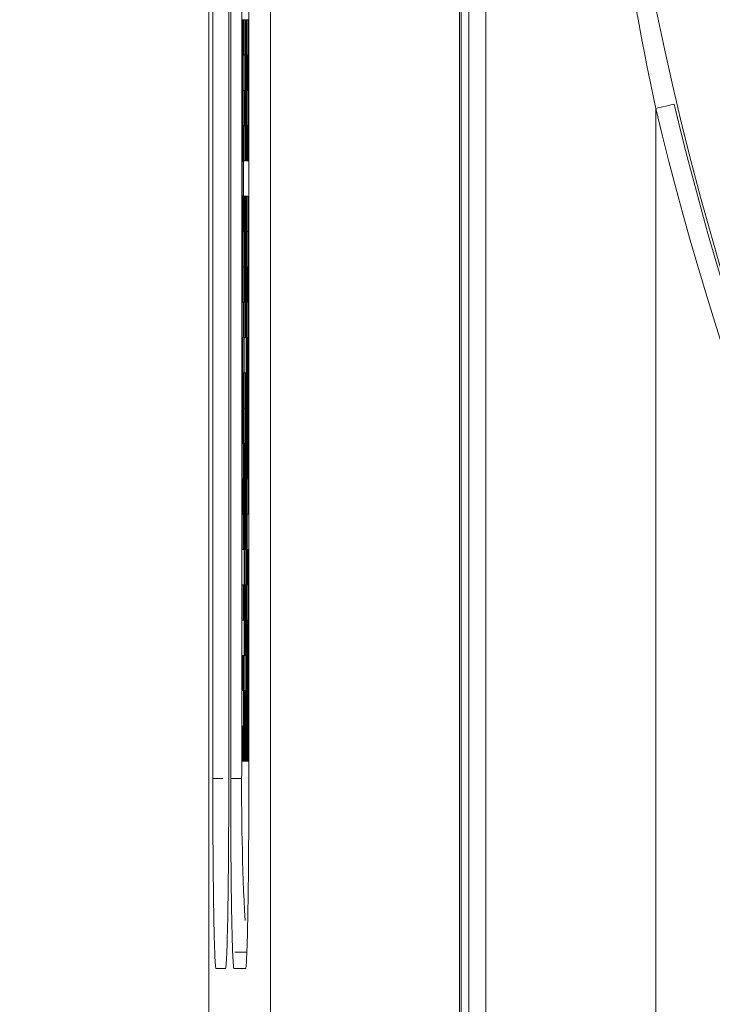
# Model space of a CAD drawing. Header units: millimetres. Extents: x 10 to 272, y 8 to 208.
# Tile 9 of 25: x 56.01 to 58.75, y 168.77 to 172.67. Entities that reach past the tile are written whole.
import ezdxf

# ---------------------------------------------------------------- set-up
doc = ezdxf.new("R2010")
doc.units = ezdxf.units.MM
doc.styles.add('SLDTEXTSTYLE1', font='TXT', dxfattribs={"width": 0.605})
doc.dimstyles.new('SLDDIMSTYLE0', dxfattribs={"dimtxt": 2.054655, "dimasz": 3, "dimexe": 0, "dimexo": 0.0625, "dimgap": 0.513664, "dimtad": 0, "dimtih": 1, "dimtoh": 1, "dimlfac": 2, "dimrnd": 1e-09, "dimzin": 4, "dimdsep": 46, "dimtxsty": 'SLDTEXTSTYLE1', "dimsah": 1, "dimcen": 0.09, "dimadec": 0, "dimazin": 1, "dimtfac": 1, "dimtofl": 0, "dimtmove": 0, "dimatfit": 3, "dimfxl": 1, "dimfrac": 2, "dimtolj": 1, "dimtzin": 12, "dimarcsym": 0})

# ---------------------------------------------------------------- blocks, each defined once
blk = doc.blocks.new('*D19')
at = {"color": 7, "linetype": 'Continuous', "lineweight": 0}
for p, q in [((59.131, 188.9121), (28.8699, 188.9121)), ((30.3699, 188.9121), (30.3699, 178.0597)), ((30.7227, 177.5893), (30.2524, 177.5893)), ((30.2524, 177.5893), (30.2524, 174.4339)), ((37.3863, 177.5893), (37.8567, 177.5893)), ((37.8567, 177.5893), (37.8567, 174.4339)), ((30.2524, 174.4339), (30.7227, 174.4339)), ((37.8567, 174.4339), (37.3863, 174.4339)), ((30.3699, 161.4121), (30.3699, 173.9635)), ((59.131, 161.4121), (28.8699, 161.4121))]:
    blk.add_line(p, q, dxfattribs=at)
for points in [[(30.3699, 188.9121), (29.8619, 185.9121), (30.8779, 185.9121)], [(30.3699, 161.4121), (30.8779, 164.4121), (29.8619, 164.4121)]]:
    blk.add_solid(points, dxfattribs=at)
at = {"color": 7, "linetype": 'Continuous', "lineweight": 0, "char_height": 2.11667, "attachment_point": 1, "style": 'SLDTEXTSTYLE1'}
for s, insert in [('55.0', (22.5304, 177.1624, -17.7)), ('2.17', (31.3107, 177.1624, -17.7))]:
    blk.add_mtext(s, dxfattribs=dict(at, insert=insert))

msp = doc.modelspace()

# ---------------------------------------------------------------- linework, layer by layer
at = {"color": 7, "linetype": 'Continuous', "lineweight": 15}
for p, q in [((57.7873, 165.7637), (57.7873, 184.5606)), ((56.7567, 184.5378), (56.7567, 165.7865)), ((57.0011, 184.5378), (57.0011, 165.7865)), ((57.7511, 184.5378), (57.7511, 165.7865)), ((57.7576, 184.5378), (57.7576, 165.7865)), ((57.8544, 165.8309), (57.8544, 184.4934)), ((56.7719, 169.6621), (56.7719, 180.6621)), ((56.8353, 180.6621), (56.8353, 169.6621)), ((56.8429, 169.6621), (56.8429, 180.6621)), ((56.915, 180.6621), (56.915, 169.6621)), ((56.8868, 180.4684), (56.8868, 172.6705)), ((56.8866, 172.6705), (56.8866, 172.5309)), ((56.889, 172.6705), (56.8866, 172.6705)), ((56.889, 172.6705), (56.889, 172.5309)), ((56.8915, 172.6705), (56.889, 172.6705)), ((56.889, 172.6705), (56.889, 172.6705)), ((56.8915, 172.5309), (56.8915, 172.6705)), ((56.8915, 172.6705), (56.8939, 172.6705)), ((56.8939, 172.6705), (56.8939, 172.5309)), ((56.8963, 172.6705), (56.8939, 172.6705)), ((56.8963, 172.5309), (56.8963, 172.6705)), ((56.8963, 172.6705), (56.9013, 172.6705)), ((56.9013, 172.5309), (56.9013, 172.6705)), ((56.9037, 172.6705), (56.9037, 172.5309)), ((56.9061, 172.6705), (56.9037, 172.6705)), ((56.9061, 172.6705), (56.9061, 172.5309)), ((56.9086, 172.6705), (56.9061, 172.6705)), ((56.9061, 172.6705), (56.9061, 172.6705)), ((56.9086, 172.5309), (56.9086, 172.6705)), ((56.9086, 172.6705), (56.9135, 172.6705)), ((56.9135, 172.6705), (56.9135, 172.5309)), ((56.915, 172.6705), (56.9135, 172.6705)), ((56.8866, 172.5309), (56.889, 172.5309)), ((56.8868, 172.5309), (56.8868, 172.3905)), ((56.889, 172.5309), (56.8915, 172.5309)), ((56.889, 172.5309), (56.889, 172.5309)), ((56.889, 172.5305), (56.889, 172.3909)), ((56.8915, 172.5305), (56.889, 172.5305)), ((56.8915, 172.5309), (56.8939, 172.5309)), ((56.8915, 172.3909), (56.8915, 172.5305)), ((56.8915, 172.5305), (56.8965, 172.5305)), ((56.8939, 172.5309), (56.8963, 172.5309)), ((56.8963, 172.5309), (56.9013, 172.5309)), ((56.8965, 172.3909), (56.8965, 172.5305)), ((56.9012, 172.5305), (56.9012, 172.3909)), ((56.9037, 172.5305), (56.9012, 172.5305)), ((56.9037, 172.5309), (56.9061, 172.5309)), ((56.9037, 172.3909), (56.9037, 172.5305)), ((56.9037, 172.5305), (56.9086, 172.5305)), ((56.9061, 172.5309), (56.9086, 172.5309)), ((56.9061, 172.5309), (56.9061, 172.5309)), ((56.9086, 172.5309), (56.9135, 172.5309)), ((56.9086, 172.5305), (56.9086, 172.3909)), ((56.911, 172.5305), (56.9086, 172.5305)), ((56.911, 172.5305), (56.911, 172.3909)), ((56.9134, 172.5305), (56.911, 172.5305)), ((56.911, 172.5305), (56.911, 172.5305)), ((56.9134, 172.3909), (56.9134, 172.5305)), ((56.9134, 172.5305), (56.915, 172.5305)), ((56.9135, 172.5309), (56.915, 172.5309)), ((56.8866, 172.3905), (56.8866, 172.2509)), ((56.889, 172.3905), (56.8866, 172.3905)), ((56.889, 172.3909), (56.8915, 172.3909)), ((56.889, 172.3905), (56.889, 172.2509)), ((56.8915, 172.3905), (56.889, 172.3905)), ((56.889, 172.3905), (56.889, 172.3905)), ((56.8915, 172.3909), (56.8965, 172.3909)), ((56.8915, 172.2509), (56.8915, 172.3905)), ((56.8915, 172.3905), (56.8963, 172.3905)), ((56.8963, 172.3905), (56.8963, 172.2509)), ((56.8988, 172.3905), (56.8963, 172.3905)), ((56.8988, 172.3905), (56.8988, 172.2509)), ((56.9012, 172.3905), (56.8988, 172.3905)), ((56.8988, 172.3905), (56.8988, 172.3905)), ((56.9012, 172.3909), (56.9037, 172.3909)), ((56.9012, 172.3905), (56.9012, 172.2509)), ((56.9037, 172.3905), (56.9012, 172.3905)), ((56.9012, 172.3905), (56.9012, 172.3905)), ((56.9037, 172.3909), (56.9086, 172.3909)), ((56.9037, 172.3905), (56.9037, 172.2509)), ((56.9061, 172.3905), (56.9037, 172.3905)), ((56.9037, 172.3905), (56.9037, 172.3905)), ((56.9061, 172.2509), (56.9061, 172.3905)), ((56.9061, 172.3905), (56.911, 172.3905)), ((56.9086, 172.3909), (56.911, 172.3909)), ((56.911, 172.3909), (56.9134, 172.3909)), ((56.911, 172.3909), (56.911, 172.3909)), ((56.911, 172.3905), (56.911, 172.2509)), ((56.9134, 172.3905), (56.911, 172.3905)), ((56.9134, 172.3909), (56.915, 172.3909)), ((56.9134, 172.3905), (56.9135, 172.3905)), ((56.9135, 172.3905), (56.9135, 172.2509)), ((56.915, 172.3905), (56.9135, 172.3905)), ((58.5295, 172.3187), (58.5295, 165.8309)), ((56.8866, 172.2509), (56.889, 172.2509)), ((56.8868, 172.2509), (56.8868, 172.1105)), ((56.889, 172.2509), (56.8915, 172.2509)), ((56.889, 172.2509), (56.889, 172.2509)), ((56.889, 172.2505), (56.889, 172.1109)), ((56.8915, 172.2505), (56.889, 172.2505)), ((56.8915, 172.2509), (56.8963, 172.2509)), ((56.8915, 172.2505), (56.8915, 172.1109)), ((56.8939, 172.2505), (56.8915, 172.2505)), ((56.8915, 172.2505), (56.8915, 172.2505)), ((56.8939, 172.1109), (56.8939, 172.2505)), ((56.8939, 172.2505), (56.8989, 172.2505)), ((56.8963, 172.2509), (56.8988, 172.2509)), ((56.8988, 172.2509), (56.9012, 172.2509)), ((56.8988, 172.2509), (56.8988, 172.2509)), ((56.8989, 172.1109), (56.8989, 172.2505)), ((56.9012, 172.2509), (56.9037, 172.2509)), ((56.9012, 172.2509), (56.9012, 172.2509)), ((56.9012, 172.2505), (56.9012, 172.1109)), ((56.9037, 172.2505), (56.9012, 172.2505)), ((56.9037, 172.2509), (56.9061, 172.2509)), ((56.9037, 172.2509), (56.9037, 172.2509)), ((56.9037, 172.1109), (56.9037, 172.2505)), ((56.9037, 172.2505), (56.9061, 172.2505)), ((56.9061, 172.2509), (56.911, 172.2509)), ((56.9061, 172.2505), (56.9061, 172.1109)), ((56.9086, 172.2505), (56.9061, 172.2505)), ((56.9086, 172.1109), (56.9086, 172.2505)), ((56.9086, 172.2505), (56.911, 172.2505)), ((56.911, 172.2509), (56.9134, 172.2509)), ((56.911, 172.2505), (56.911, 172.1109)), ((56.9134, 172.2505), (56.911, 172.2505)), ((56.9134, 172.2509), (56.9135, 172.2509)), ((56.9134, 172.1109), (56.9134, 172.2505)), ((56.9134, 172.2505), (56.915, 172.2505)), ((56.9135, 172.2509), (56.915, 172.2509)), ((56.8866, 172.1105), (56.8866, 171.9709)), ((56.889, 172.1105), (56.8866, 172.1105)), ((56.889, 172.1109), (56.8915, 172.1109)), ((56.889, 171.9709), (56.889, 172.1105)), ((56.889, 172.1105), (56.894, 172.1105)), ((56.8915, 172.1109), (56.8939, 172.1109)), ((56.8915, 172.1109), (56.8915, 172.1109)), ((56.8939, 172.1109), (56.8989, 172.1109)), ((56.894, 171.9709), (56.894, 172.1105)), ((56.9012, 172.1109), (56.9037, 172.1109)), ((56.9037, 172.1109), (56.9061, 172.1109)), ((56.9061, 172.1109), (56.9086, 172.1109)), ((56.9086, 172.1109), (56.911, 172.1109)), ((56.911, 172.1109), (56.9134, 172.1109)), ((56.9134, 172.1109), (56.915, 172.1109)), ((56.8866, 171.9709), (56.889, 171.9709)), ((56.8868, 171.9709), (56.8868, 171.8305)), ((56.889, 171.9709), (56.894, 171.9709)), ((56.8915, 171.9705), (56.8915, 171.8309)), ((56.8939, 171.9705), (56.8915, 171.9705)), ((56.8939, 171.8309), (56.8939, 171.9705)), ((56.8939, 171.9705), (56.8963, 171.9705)), ((56.8963, 171.9705), (56.8963, 171.8309)), ((56.8988, 171.9705), (56.8963, 171.9705)), ((56.8988, 171.9705), (56.8988, 171.8309)), ((56.9012, 171.9705), (56.8988, 171.9705)), ((56.8988, 171.9705), (56.8988, 171.9705)), ((56.9012, 171.8309), (56.9012, 171.9705)), ((56.9012, 171.9705), (56.9037, 171.9705)), ((56.9037, 171.9705), (56.9037, 171.8309)), ((56.9061, 171.9705), (56.9037, 171.9705)), ((56.9061, 171.8309), (56.9061, 171.9705)), ((56.9061, 171.9705), (56.9111, 171.9705)), ((56.9111, 171.8309), (56.9111, 171.9705)), ((56.8866, 171.8305), (56.8866, 171.6909)), ((56.889, 171.8305), (56.8866, 171.8305)), ((56.889, 171.8305), (56.889, 171.6909)), ((56.8915, 171.8305), (56.889, 171.8305)), ((56.889, 171.8305), (56.889, 171.8305)), ((56.8915, 171.8309), (56.8939, 171.8309)), ((56.8915, 171.6909), (56.8915, 171.8305)), ((56.8915, 171.8305), (56.8965, 171.8305)), ((56.8939, 171.8309), (56.8963, 171.8309)), ((56.8963, 171.8309), (56.8988, 171.8309)), ((56.8965, 171.6909), (56.8965, 171.8305)), ((56.8988, 171.8309), (56.9012, 171.8309)), ((56.8988, 171.8309), (56.8988, 171.8309)), ((56.8988, 171.8305), (56.8988, 171.6909)), ((56.9012, 171.8305), (56.8988, 171.8305)), ((56.9012, 171.8309), (56.9037, 171.8309)), ((56.9012, 171.6909), (56.9012, 171.8305)), ((56.9012, 171.8305), (56.9061, 171.8305)), ((56.9037, 171.8309), (56.9061, 171.8309)), ((56.9061, 171.8309), (56.9111, 171.8309)), ((56.9061, 171.8305), (56.9061, 171.6909)), ((56.9086, 171.8305), (56.9061, 171.8305)), ((56.9086, 171.6909), (56.9086, 171.8305)), ((56.9086, 171.8305), (56.9136, 171.8305)), ((56.9136, 171.6909), (56.9136, 171.8305)), ((56.8866, 171.6909), (56.889, 171.6909)), ((56.8868, 171.6909), (56.8868, 171.5505)), ((56.889, 171.6909), (56.8915, 171.6909)), ((56.889, 171.6909), (56.889, 171.6909)), ((56.889, 171.6905), (56.889, 171.5509)), ((56.8915, 171.6905), (56.889, 171.6905)), ((56.8915, 171.6909), (56.8965, 171.6909)), ((56.8915, 171.5509), (56.8915, 171.6905)), ((56.8915, 171.6905), (56.8963, 171.6905)), ((56.8963, 171.6905), (56.8963, 171.5509)), ((56.8988, 171.6905), (56.8963, 171.6905)), ((56.8988, 171.6909), (56.9012, 171.6909)), ((56.8988, 171.6905), (56.8988, 171.5509)), ((56.9012, 171.6905), (56.8988, 171.6905)), ((56.8988, 171.6905), (56.8988, 171.6905)), ((56.9012, 171.6909), (56.9061, 171.6909)), ((56.9012, 171.6905), (56.9012, 171.5509)), ((56.9037, 171.6905), (56.9012, 171.6905)), ((56.9012, 171.6905), (56.9012, 171.6905)), ((56.9037, 171.6905), (56.9037, 171.5509)), ((56.9061, 171.6905), (56.9037, 171.6905)), ((56.9037, 171.6905), (56.9037, 171.6905)), ((56.9061, 171.6909), (56.9086, 171.6909)), ((56.9061, 171.5509), (56.9061, 171.6905)), ((56.9061, 171.6905), (56.9086, 171.6905)), ((56.9086, 171.6909), (56.9136, 171.6909)), ((56.9086, 171.6905), (56.9086, 171.5509)), ((56.911, 171.6905), (56.9086, 171.6905)), ((56.911, 171.6905), (56.911, 171.5509)), ((56.9134, 171.6905), (56.911, 171.6905)), ((56.911, 171.6905), (56.911, 171.6905)), ((56.9134, 171.5509), (56.9134, 171.6905)), ((56.9134, 171.6905), (56.915, 171.6905)), ((56.8866, 171.5505), (56.8866, 171.4109)), ((56.889, 171.5505), (56.8866, 171.5505)), ((56.889, 171.5509), (56.8915, 171.5509)), ((56.889, 171.4109), (56.889, 171.5505)), ((56.889, 171.5505), (56.8939, 171.5505)), ((56.8915, 171.5509), (56.8963, 171.5509)), ((56.8939, 171.5505), (56.8939, 171.4109)), ((56.8963, 171.5505), (56.8939, 171.5505)), ((56.8963, 171.5509), (56.8988, 171.5509)), ((56.8963, 171.4109), (56.8963, 171.5505)), ((56.8963, 171.5505), (56.9012, 171.5505)), ((56.8988, 171.5509), (56.9012, 171.5509)), ((56.8988, 171.5509), (56.8988, 171.5509)), ((56.9012, 171.5509), (56.9037, 171.5509)), ((56.9012, 171.5509), (56.9012, 171.5509)), ((56.9012, 171.5505), (56.9012, 171.4109)), ((56.9037, 171.5505), (56.9012, 171.5505)), ((56.9037, 171.5509), (56.9061, 171.5509)), ((56.9037, 171.5509), (56.9037, 171.5509)), ((56.9037, 171.5505), (56.9037, 171.4109)), ((56.9061, 171.5505), (56.9037, 171.5505)), ((56.9037, 171.5505), (56.9037, 171.5505)), ((56.9061, 171.5509), (56.9086, 171.5509)), ((56.9061, 171.4109), (56.9061, 171.5505)), ((56.9061, 171.5505), (56.911, 171.5505)), ((56.9086, 171.5509), (56.911, 171.5509)), ((56.911, 171.5509), (56.9134, 171.5509)), ((56.911, 171.5509), (56.911, 171.5509)), ((56.911, 171.5505), (56.911, 171.4109)), ((56.9134, 171.5505), (56.911, 171.5505)), ((56.9134, 171.5509), (56.915, 171.5509)), ((56.9134, 171.5505), (56.9135, 171.5505)), ((56.9135, 171.5505), (56.9135, 171.4109)), ((56.915, 171.5505), (56.9135, 171.5505)), ((56.8866, 171.4109), (56.889, 171.4109)), ((56.8868, 171.4109), (56.8868, 171.2705)), ((56.889, 171.4109), (56.8939, 171.4109)), ((56.889, 171.4105), (56.889, 171.2709)), ((56.8915, 171.4105), (56.889, 171.4105)), ((56.8915, 171.2709), (56.8915, 171.4105)), ((56.8915, 171.4105), (56.8965, 171.4105)), ((56.8939, 171.4109), (56.8963, 171.4109)), ((56.8963, 171.4109), (56.9012, 171.4109)), ((56.8965, 171.2709), (56.8965, 171.4105)), ((56.9012, 171.4109), (56.9037, 171.4109)), ((56.9037, 171.4109), (56.9061, 171.4109)), ((56.9037, 171.4109), (56.9037, 171.4109)), ((56.9037, 171.4105), (56.9037, 171.2709)), ((56.9061, 171.4105), (56.9037, 171.4105)), ((56.9061, 171.4109), (56.911, 171.4109)), ((56.9061, 171.4105), (56.9061, 171.2709)), ((56.9086, 171.4105), (56.9061, 171.4105)), ((56.9061, 171.4105), (56.9061, 171.4105)), ((56.9086, 171.4105), (56.9086, 171.2709)), ((56.911, 171.4105), (56.9086, 171.4105)), ((56.9086, 171.4105), (56.9086, 171.4105)), ((56.911, 171.4109), (56.9134, 171.4109)), ((56.911, 171.2709), (56.911, 171.4105)), ((56.911, 171.4105), (56.9135, 171.4105)), ((56.9134, 171.4109), (56.9135, 171.4109)), ((56.9135, 171.4109), (56.915, 171.4109)), ((56.9135, 171.4105), (56.9135, 171.2709)), ((56.915, 171.4105), (56.9135, 171.4105)), ((56.8866, 171.2705), (56.8866, 171.1309)), ((56.889, 171.2705), (56.8866, 171.2705)), ((56.889, 171.2709), (56.8915, 171.2709)), ((56.889, 171.2705), (56.889, 171.1309)), ((56.8915, 171.2705), (56.889, 171.2705)), ((56.889, 171.2705), (56.889, 171.2705)), ((56.8915, 171.2709), (56.8965, 171.2709)), ((56.8915, 171.2705), (56.8915, 171.1309)), ((56.8939, 171.2705), (56.8915, 171.2705)), ((56.8915, 171.2705), (56.8915, 171.2705)), ((56.8939, 171.1309), (56.8939, 171.2705)), ((56.8939, 171.2705), (56.8988, 171.2705)), ((56.8988, 171.2705), (56.8988, 171.1309)), ((56.9012, 171.2705), (56.8988, 171.2705)), ((56.9012, 171.1309), (56.9012, 171.2705)), ((56.9012, 171.2705), (56.9037, 171.2705)), ((56.9037, 171.2709), (56.9061, 171.2709)), ((56.9037, 171.2705), (56.9037, 171.1309)), ((56.9061, 171.2705), (56.9037, 171.2705)), ((56.9061, 171.2709), (56.9086, 171.2709)), ((56.9061, 171.2709), (56.9061, 171.2709)), ((56.9061, 171.2705), (56.9061, 171.1309)), ((56.9086, 171.2705), (56.9061, 171.2705)), ((56.9061, 171.2705), (56.9061, 171.2705)), ((56.9086, 171.2709), (56.911, 171.2709)), ((56.9086, 171.2709), (56.9086, 171.2709)), ((56.9086, 171.2705), (56.9086, 171.1309)), ((56.911, 171.2705), (56.9086, 171.2705)), ((56.9086, 171.2705), (56.9086, 171.2705)), ((56.911, 171.2709), (56.9135, 171.2709)), ((56.911, 171.1309), (56.911, 171.2705)), ((56.911, 171.2705), (56.915, 171.2705)), ((56.9135, 171.2709), (56.915, 171.2709)), ((56.8866, 171.1309), (56.889, 171.1309)), ((56.8868, 171.1309), (56.8868, 170.9905)), ((56.889, 171.1309), (56.8915, 171.1309)), ((56.889, 171.1309), (56.889, 171.1309)), ((56.8915, 171.1309), (56.8939, 171.1309)), ((56.8915, 171.1309), (56.8915, 171.1309)), ((56.8915, 171.1305), (56.8915, 170.9909)), ((56.8939, 171.1305), (56.8915, 171.1305)), ((56.8939, 171.1309), (56.8988, 171.1309)), ((56.8939, 171.1305), (56.8939, 170.9909)), ((56.8963, 171.1305), (56.8939, 171.1305)), ((56.8939, 171.1305), (56.8939, 171.1305)), ((56.8963, 170.9909), (56.8963, 171.1305)), ((56.8963, 171.1305), (56.9012, 171.1305)), ((56.8988, 171.1309), (56.9012, 171.1309)), ((56.9012, 171.1309), (56.9037, 171.1309)), ((56.9012, 171.1305), (56.9012, 170.9909)), ((56.9037, 171.1305), (56.9012, 171.1305)), ((56.9037, 171.1309), (56.9061, 171.1309)), ((56.9037, 171.1305), (56.9037, 170.9909)), ((56.9061, 171.1305), (56.9037, 171.1305)), ((56.9037, 171.1305), (56.9037, 171.1305)), ((56.9061, 171.1309), (56.9086, 171.1309)), ((56.9061, 171.1309), (56.9061, 171.1309)), ((56.9061, 171.1305), (56.9061, 170.9909)), ((56.9086, 171.1305), (56.9061, 171.1305)), ((56.9061, 171.1305), (56.9061, 171.1305)), ((56.9086, 171.1309), (56.911, 171.1309)), ((56.9086, 171.1309), (56.9086, 171.1309)), ((56.9086, 171.1305), (56.9086, 170.9909)), ((56.911, 171.1305), (56.9086, 171.1305)), ((56.9086, 171.1305), (56.9086, 171.1305)), ((56.911, 171.1309), (56.915, 171.1309)), ((56.911, 171.1305), (56.911, 170.9909)), ((56.9134, 171.1305), (56.911, 171.1305)), ((56.911, 171.1305), (56.911, 171.1305)), ((56.9134, 171.1305), (56.9135, 171.1305)), ((56.9135, 171.1305), (56.9135, 170.9909)), ((56.915, 171.1305), (56.9135, 171.1305)), ((56.8866, 170.9905), (56.8866, 170.8509)), ((56.889, 170.9905), (56.8866, 170.9905)), ((56.889, 170.8509), (56.889, 170.9905)), ((56.889, 170.9905), (56.8939, 170.9905)), ((56.8915, 170.9909), (56.8939, 170.9909)), ((56.8939, 170.9909), (56.8963, 170.9909)), ((56.8939, 170.9909), (56.8939, 170.9909)), ((56.8939, 170.9905), (56.8939, 170.8509)), ((56.8963, 170.9905), (56.8939, 170.9905)), ((56.8963, 170.9909), (56.9012, 170.9909)), ((56.8963, 170.8509), (56.8963, 170.9905)), ((56.8963, 170.9905), (56.8988, 170.9905)), ((56.8988, 170.9905), (56.8988, 170.8509)), ((56.9012, 170.9905), (56.8988, 170.9905)), ((56.9012, 170.9909), (56.9037, 170.9909)), ((56.9012, 170.8509), (56.9012, 170.9905)), ((56.9012, 170.9905), (56.9062, 170.9905)), ((56.9037, 170.9909), (56.9061, 170.9909)), ((56.9037, 170.9909), (56.9037, 170.9909)), ((56.9061, 170.9909), (56.9086, 170.9909)), ((56.9061, 170.9909), (56.9061, 170.9909)), ((56.9062, 170.8509), (56.9062, 170.9905)), ((56.9086, 170.9909), (56.911, 170.9909)), ((56.9086, 170.9909), (56.9086, 170.9909)), ((56.9086, 170.9905), (56.9086, 170.8509)), ((56.911, 170.9905), (56.9086, 170.9905)), ((56.911, 170.9909), (56.9134, 170.9909)), ((56.911, 170.9909), (56.911, 170.9909)), ((56.911, 170.8509), (56.911, 170.9905)), ((56.911, 170.9905), (56.9135, 170.9905)), ((56.9134, 170.9909), (56.9135, 170.9909)), ((56.9135, 170.9909), (56.915, 170.9909)), ((56.9135, 170.9905), (56.9135, 170.8509)), ((56.915, 170.9905), (56.9135, 170.9905)), ((56.8866, 170.8509), (56.889, 170.8509)), ((56.8868, 170.8509), (56.8868, 170.7105)), ((56.889, 170.8509), (56.8939, 170.8509)), ((56.889, 170.8505), (56.889, 170.7109)), ((56.8915, 170.8505), (56.889, 170.8505)), ((56.8915, 170.8505), (56.8915, 170.7109)), ((56.8939, 170.8505), (56.8915, 170.8505)), ((56.8915, 170.8505), (56.8915, 170.8505)), ((56.8939, 170.8509), (56.8963, 170.8509)), ((56.8939, 170.7109), (56.8939, 170.8505)), ((56.8939, 170.8505), (56.8963, 170.8505)), ((56.8963, 170.8509), (56.8988, 170.8509)), ((56.8963, 170.8505), (56.8963, 170.7109)), ((56.8988, 170.8505), (56.8963, 170.8505)), ((56.8988, 170.8509), (56.9012, 170.8509)), ((56.8988, 170.8505), (56.8988, 170.7109)), ((56.9012, 170.8505), (56.8988, 170.8505)), ((56.8988, 170.8505), (56.8988, 170.8505)), ((56.9012, 170.8509), (56.9062, 170.8509)), ((56.9012, 170.7109), (56.9012, 170.8505)), ((56.9012, 170.8505), (56.9037, 170.8505)), ((56.9037, 170.8505), (56.9037, 170.7109)), ((56.9061, 170.8505), (56.9037, 170.8505)), ((56.9061, 170.7109), (56.9061, 170.8505)), ((56.9061, 170.8505), (56.911, 170.8505)), ((56.9086, 170.8509), (56.911, 170.8509)), ((56.911, 170.8509), (56.9135, 170.8509)), ((56.911, 170.8505), (56.911, 170.7109)), ((56.9134, 170.8505), (56.911, 170.8505)), ((56.9134, 170.7109), (56.9134, 170.8505)), ((56.9134, 170.8505), (56.915, 170.8505)), ((56.9135, 170.8509), (56.915, 170.8509)), ((56.8866, 170.7105), (56.8866, 170.5709)), ((56.889, 170.7105), (56.8866, 170.7105)), ((56.889, 170.7109), (56.8915, 170.7109)), ((56.889, 170.5709), (56.889, 170.7105)), ((56.889, 170.7105), (56.8939, 170.7105)), ((56.8915, 170.7109), (56.8939, 170.7109)), ((56.8915, 170.7109), (56.8915, 170.7109)), ((56.8939, 170.7109), (56.8963, 170.7109)), ((56.8939, 170.7105), (56.8939, 170.5709)), ((56.8963, 170.7105), (56.8939, 170.7105)), ((56.8963, 170.7109), (56.8988, 170.7109)), ((56.8963, 170.5709), (56.8963, 170.7105)), ((56.8963, 170.7105), (56.8988, 170.7105)), ((56.8988, 170.7109), (56.9012, 170.7109)), ((56.8988, 170.7109), (56.8988, 170.7109)), ((56.8988, 170.7105), (56.8988, 170.5709)), ((56.9012, 170.7105), (56.8988, 170.7105)), ((56.9012, 170.7109), (56.9037, 170.7109)), ((56.9012, 170.7105), (56.9012, 170.5709)), ((56.9037, 170.7105), (56.9012, 170.7105)), ((56.9012, 170.7105), (56.9012, 170.7105)), ((56.9037, 170.7109), (56.9061, 170.7109)), ((56.9037, 170.5709), (56.9037, 170.7105)), ((56.9037, 170.7105), (56.9087, 170.7105)), ((56.9061, 170.7109), (56.911, 170.7109)), ((56.9087, 170.5709), (56.9087, 170.7105)), ((56.911, 170.7109), (56.9134, 170.7109)), ((56.9134, 170.7109), (56.915, 170.7109)), ((56.8866, 170.5709), (56.889, 170.5709)), ((56.8868, 170.5709), (56.8868, 170.4305)), ((56.889, 170.5709), (56.8939, 170.5709)), ((56.8939, 170.5709), (56.8963, 170.5709)), ((56.8963, 170.5709), (56.8988, 170.5709)), ((56.8988, 170.5709), (56.9012, 170.5709)), ((56.9012, 170.5709), (56.9037, 170.5709)), ((56.9012, 170.5709), (56.9012, 170.5709)), ((56.9037, 170.5709), (56.9087, 170.5709)), ((56.8963, 170.5705), (56.8963, 170.4309)), ((56.8988, 170.5705), (56.8963, 170.5705)), ((56.8988, 170.4309), (56.8988, 170.5705)), ((56.8988, 170.5705), (56.9037, 170.5705)), ((56.9037, 170.5705), (56.9037, 170.4309)), ((56.9061, 170.5705), (56.9037, 170.5705)), ((56.9061, 170.5705), (56.9061, 170.4309)), ((56.9086, 170.5705), (56.9061, 170.5705)), ((56.9061, 170.5705), (56.9061, 170.5705)), ((56.9086, 170.5705), (56.9086, 170.4309)), ((56.911, 170.5705), (56.9086, 170.5705)), ((56.9086, 170.5705), (56.9086, 170.5705)), ((56.911, 170.5705), (56.911, 170.4309)), ((56.9134, 170.5705), (56.911, 170.5705)), ((56.911, 170.5705), (56.911, 170.5705)), ((56.9134, 170.5705), (56.9135, 170.5705)), ((56.9135, 170.5705), (56.9135, 170.4309)), ((56.915, 170.5705), (56.9135, 170.5705)), ((56.8866, 170.4305), (56.8866, 170.2909)), ((56.889, 170.4305), (56.8866, 170.4305)), ((56.889, 170.2909), (56.889, 170.4305)), ((56.889, 170.4305), (56.8939, 170.4305)), ((56.8939, 170.4305), (56.8939, 170.2909)), ((56.8963, 170.4305), (56.8939, 170.4305)), ((56.8963, 170.4309), (56.8988, 170.4309)), ((56.8963, 170.4305), (56.8963, 170.2909)), ((56.8988, 170.4305), (56.8963, 170.4305)), ((56.8963, 170.4305), (56.8963, 170.4305)), ((56.8988, 170.4309), (56.9037, 170.4309)), ((56.8988, 170.4305), (56.8988, 170.2909)), ((56.9012, 170.4305), (56.8988, 170.4305)), ((56.8988, 170.4305), (56.8988, 170.4305)), ((56.9012, 170.4305), (56.9012, 170.2909)), ((56.9037, 170.4305), (56.9012, 170.4305)), ((56.9012, 170.4305), (56.9012, 170.4305)), ((56.9037, 170.4309), (56.9061, 170.4309)), ((56.9037, 170.4305), (56.9037, 170.2909)), ((56.9061, 170.4305), (56.9037, 170.4305)), ((56.9037, 170.4305), (56.9037, 170.4305)), ((56.9061, 170.4309), (56.9086, 170.4309)), ((56.9061, 170.4309), (56.9061, 170.4309)), ((56.9061, 170.2909), (56.9061, 170.4305)), ((56.9061, 170.4305), (56.9111, 170.4305)), ((56.9086, 170.4309), (56.911, 170.4309)), ((56.9086, 170.4309), (56.9086, 170.4309)), ((56.911, 170.4309), (56.9134, 170.4309)), ((56.911, 170.4309), (56.911, 170.4309)), ((56.9111, 170.2909), (56.9111, 170.4305)), ((56.9134, 170.4309), (56.9135, 170.4309)), ((56.9135, 170.4309), (56.915, 170.4309)), ((56.8866, 170.2909), (56.889, 170.2909)), ((56.8868, 170.2909), (56.8868, 170.1505)), ((56.889, 170.2909), (56.8939, 170.2909)), ((56.8939, 170.2909), (56.8963, 170.2909)), ((56.8963, 170.2909), (56.8988, 170.2909)), ((56.8963, 170.2909), (56.8963, 170.2909)), ((56.8963, 170.2905), (56.8963, 170.1509)), ((56.8988, 170.2905), (56.8963, 170.2905)), ((56.8988, 170.2909), (56.9012, 170.2909)), ((56.8988, 170.2909), (56.8988, 170.2909)), ((56.8988, 170.2905), (56.8988, 170.1509)), ((56.9012, 170.2905), (56.8988, 170.2905)), ((56.8988, 170.2905), (56.8988, 170.2905)), ((56.9012, 170.2909), (56.9037, 170.2909)), ((56.9012, 170.2909), (56.9012, 170.2909)), ((56.9012, 170.1509), (56.9012, 170.2905)), ((56.9012, 170.2905), (56.9061, 170.2905)), ((56.9037, 170.2909), (56.9061, 170.2909)), ((56.9037, 170.2909), (56.9037, 170.2909)), ((56.9061, 170.2909), (56.9111, 170.2909)), ((56.9061, 170.2905), (56.9061, 170.1509)), ((56.9086, 170.2905), (56.9061, 170.2905)), ((56.9086, 170.2905), (56.9086, 170.1509)), ((56.911, 170.2905), (56.9086, 170.2905)), ((56.9086, 170.2905), (56.9086, 170.2905)), ((56.911, 170.1509), (56.911, 170.2905)), ((56.911, 170.2905), (56.9135, 170.2905)), ((56.9135, 170.2905), (56.9135, 170.1509)), ((56.915, 170.2905), (56.9135, 170.2905)), ((56.8866, 170.1505), (56.8866, 170.0109)), ((56.889, 170.1505), (56.8866, 170.1505)), ((56.889, 170.1505), (56.889, 170.0109)), ((56.8915, 170.1505), (56.889, 170.1505)), ((56.889, 170.1505), (56.889, 170.1505)), ((56.8915, 170.1505), (56.8915, 170.0109)), ((56.8939, 170.1505), (56.8915, 170.1505)), ((56.8915, 170.1505), (56.8915, 170.1505)), ((56.8939, 170.0109), (56.8939, 170.1505)), ((56.8939, 170.1505), (56.8989, 170.1505)), ((56.8963, 170.1509), (56.8988, 170.1509)), ((56.8988, 170.1509), (56.9012, 170.1509)), ((56.8988, 170.1509), (56.8988, 170.1509)), ((56.8989, 170.0109), (56.8989, 170.1505)), ((56.9012, 170.1509), (56.9061, 170.1509)), ((56.9037, 170.1505), (56.9037, 170.0109)), ((56.9061, 170.1505), (56.9037, 170.1505)), ((56.9061, 170.1509), (56.9086, 170.1509)), ((56.9061, 170.0109), (56.9061, 170.1505)), ((56.9061, 170.1505), (56.9086, 170.1505)), ((56.9086, 170.1509), (56.911, 170.1509)), ((56.9086, 170.1509), (56.9086, 170.1509)), ((56.9086, 170.1505), (56.9086, 170.0109)), ((56.911, 170.1505), (56.9086, 170.1505)), ((56.911, 170.1509), (56.9135, 170.1509)), ((56.911, 170.0109), (56.911, 170.1505)), ((56.911, 170.1505), (56.9135, 170.1505)), ((56.9135, 170.1509), (56.915, 170.1509)), ((56.9135, 170.1505), (56.9135, 170.0109)), ((56.915, 170.1505), (56.9135, 170.1505)), ((56.8866, 170.0109), (56.889, 170.0109)), ((56.8868, 170.0109), (56.8868, 169.8705)), ((56.889, 170.0109), (56.8915, 170.0109)), ((56.889, 170.0109), (56.889, 170.0109)), ((56.8915, 170.0109), (56.8939, 170.0109)), ((56.8915, 170.0109), (56.8915, 170.0109)), ((56.8939, 170.0109), (56.8989, 170.0109)), ((56.8939, 170.0105), (56.8939, 169.8709)), ((56.8963, 170.0105), (56.8939, 170.0105)), ((56.8963, 169.8709), (56.8963, 170.0105)), ((56.8963, 170.0105), (56.8988, 170.0105)), ((56.8988, 170.0105), (56.8988, 169.8709)), ((56.9012, 170.0105), (56.8988, 170.0105)), ((56.9012, 169.8709), (56.9012, 170.0105)), ((56.9012, 170.0105), (56.9061, 170.0105)), ((56.9037, 170.0109), (56.9061, 170.0109)), ((56.9061, 170.0109), (56.9086, 170.0109)), ((56.9061, 170.0105), (56.9061, 169.8709)), ((56.9086, 170.0105), (56.9061, 170.0105)), ((56.9086, 170.0109), (56.911, 170.0109)), ((56.9086, 169.8709), (56.9086, 170.0105)), ((56.9086, 170.0105), (56.911, 170.0105)), ((56.911, 170.0109), (56.9135, 170.0109)), ((56.911, 170.0105), (56.911, 169.8709)), ((56.9134, 170.0105), (56.911, 170.0105)), ((56.9134, 169.8709), (56.9134, 170.0105)), ((56.9134, 170.0105), (56.915, 170.0105)), ((56.9135, 170.0109), (56.915, 170.0109)), ((56.8866, 169.8705), (56.8866, 169.7309)), ((56.889, 169.8705), (56.8866, 169.8705)), ((56.889, 169.8705), (56.889, 169.7309)), ((56.8915, 169.8705), (56.889, 169.8705)), ((56.889, 169.8705), (56.889, 169.8705)), ((56.8915, 169.8705), (56.8915, 169.7309)), ((56.8939, 169.8705), (56.8915, 169.8705)), ((56.8915, 169.8705), (56.8915, 169.8705)), ((56.8939, 169.8709), (56.8963, 169.8709)), ((56.8939, 169.8705), (56.8939, 169.7309)), ((56.8963, 169.8705), (56.8939, 169.8705)), ((56.8939, 169.8705), (56.8939, 169.8705)), ((56.8963, 169.8709), (56.8988, 169.8709)), ((56.8963, 169.8705), (56.8963, 169.7309)), ((56.8988, 169.8705), (56.8963, 169.8705)), ((56.8963, 169.8705), (56.8963, 169.8705)), ((56.8988, 169.8709), (56.9012, 169.8709)), ((56.8988, 169.8705), (56.8988, 169.7309)), ((56.9012, 169.8705), (56.8988, 169.8705)), ((56.8988, 169.8705), (56.8988, 169.8705)), ((56.9012, 169.8709), (56.9061, 169.8709)), ((56.9012, 169.8705), (56.9012, 169.7309)), ((56.9037, 169.8705), (56.9012, 169.8705)), ((56.9012, 169.8705), (56.9012, 169.8705)), ((56.9037, 169.8705), (56.9037, 169.7309)), ((56.9061, 169.8705), (56.9037, 169.8705)), ((56.9037, 169.8705), (56.9037, 169.8705)), ((56.9061, 169.8709), (56.9086, 169.8709)), ((56.9061, 169.8705), (56.9061, 169.7309)), ((56.9086, 169.8705), (56.9061, 169.8705)), ((56.9061, 169.8705), (56.9061, 169.8705)), ((56.9086, 169.8709), (56.911, 169.8709)), ((56.9086, 169.8705), (56.9086, 169.7309)), ((56.911, 169.8705), (56.9086, 169.8705)), ((56.9086, 169.8705), (56.9086, 169.8705)), ((56.911, 169.8709), (56.9134, 169.8709)), ((56.911, 169.8705), (56.911, 169.7309)), ((56.9134, 169.8705), (56.911, 169.8705)), ((56.911, 169.8705), (56.911, 169.8705)), ((56.9134, 169.8709), (56.915, 169.8709)), ((56.9134, 169.8705), (56.9135, 169.8705)), ((56.9135, 169.8705), (56.9135, 169.7309)), ((56.915, 169.8705), (56.9135, 169.8705)), ((56.8866, 169.7309), (56.889, 169.7309)), ((56.889, 169.7309), (56.8915, 169.7309)), ((56.889, 169.7309), (56.889, 169.7309)), ((56.8915, 169.7309), (56.8939, 169.7309)), ((56.8915, 169.7309), (56.8915, 169.7309)), ((56.8939, 169.7309), (56.8963, 169.7309)), ((56.8939, 169.7309), (56.8939, 169.7309)), ((56.8963, 169.7309), (56.8988, 169.7309)), ((56.8963, 169.7309), (56.8963, 169.7309)), ((56.8988, 169.7309), (56.9012, 169.7309)), ((56.8988, 169.7309), (56.8988, 169.7309)), ((56.9012, 169.7309), (56.9037, 169.7309)), ((56.9012, 169.7309), (56.9012, 169.7309)), ((56.9037, 169.7309), (56.9061, 169.7309)), ((56.9037, 169.7309), (56.9037, 169.7309)), ((56.9061, 169.7309), (56.9086, 169.7309)), ((56.9061, 169.7309), (56.9061, 169.7309)), ((56.9086, 169.7309), (56.911, 169.7309)), ((56.9086, 169.7309), (56.9086, 169.7309)), ((56.911, 169.7309), (56.9134, 169.7309)), ((56.911, 169.7309), (56.911, 169.7309)), ((56.9134, 169.7309), (56.9135, 169.7309)), ((56.9135, 169.7309), (56.915, 169.7309)), ((56.7719, 169.6621), (56.8117, 169.6621)), ((56.8429, 169.6621), (56.8872, 169.6621)), ((56.9067, 168.9746), (56.8595, 168.9746)), ((56.8222, 168.9095), (56.7851, 168.9088)), ((56.8221, 168.9088), (56.7851, 168.9088)), ((56.902, 168.9096), (56.856, 168.9088)), ((56.9018, 168.9088), (56.856, 168.9088))]:
    msp.add_line(p, q, dxfattribs=at)
at = {"color": 7, "linetype": 'Continuous', "lineweight": 15, "flags": 128}
msp.add_lwpolyline([(58.5295, 172.3187), (58.5435, 172.322), (58.557, 172.3252), (58.5695, 172.3282), (58.5804, 172.3308), (58.5895, 172.333), (58.5964, 172.3346), (58.6007, 172.3356), (58.6025, 172.336)], dxfattribs=at)
at = {"color": 7, "linetype": 'Continuous', "lineweight": 15}
msp.add_circle((70.4843, 175.1621), 12.2, dxfattribs=at)
for centre, radius, start, end in [((70.4843, 175.1621), 12.2134, 193.37922, 256.26948), ((70.4843, 175.1621), 12.2883, 193.37922, 256.26948), ((66.4807, 169.613), 9.5945, 179.29568, 183.06683)]:
    msp.add_arc(centre, radius, start, end, dxfattribs=at)
for points, knots in [([(58.5295, 172.3187), (58.4288, 172.7891), (58.3531, 173.2629), (58.252, 174.2186), (58.2272, 174.6959), (58.2278, 175.6465), (58.2532, 176.1202), (58.3538, 177.0649), (58.429, 177.5359), (58.5295, 178.0056)], [0, 0, 0, 0, 0.25, 0.25, 0.5, 0.5, 0.75, 0.75, 1, 1, 1, 1]), ([(56.7851, 168.9088), (56.7842, 168.9088), (56.7833, 168.9137), (56.7817, 168.9329), (56.7808, 168.9473), (56.7792, 168.9851), (56.7785, 169.0082), (56.777, 169.0628), (56.7764, 169.0946), (56.7745, 169.1987), (56.7736, 169.2827), (56.7723, 169.4638), (56.7719, 169.5627), (56.7719, 169.6621)], [0, 0, 0, 0, 0.125, 0.125, 0.25, 0.25, 0.375, 0.375, 0.5, 0.5, 0.75, 0.75, 1, 1, 1, 1]), ([(56.8353, 169.6621), (56.8353, 169.6124), (56.8352, 169.5635), (56.8349, 169.4672), (56.8346, 169.4194), (56.834, 169.3282), (56.8336, 169.285), (56.8326, 169.2031), (56.8321, 169.1643), (56.8302, 169.0601), (56.8288, 169.004), (56.8256, 168.9288), (56.8239, 168.9088), (56.8221, 168.9088)], [0, 0, 0, 0, 0.125, 0.125, 0.25, 0.25, 0.375, 0.375, 0.5, 0.5, 0.75, 0.75, 1, 1, 1, 1]), ([(56.856, 168.9088), (56.8551, 168.9088), (56.8543, 168.9137), (56.8526, 168.9329), (56.8518, 168.9473), (56.8502, 168.9851), (56.8494, 169.0082), (56.848, 169.0628), (56.8473, 169.0946), (56.8455, 169.1987), (56.8445, 169.2827), (56.8432, 169.4638), (56.8429, 169.5627), (56.8429, 169.6621)], [0, 0, 0, 0, 0.125, 0.125, 0.25, 0.25, 0.375, 0.375, 0.5, 0.5, 0.75, 0.75, 1, 1, 1, 1]), ([(56.915, 169.6621), (56.915, 169.6124), (56.9149, 169.5635), (56.9146, 169.4672), (56.9143, 169.4194), (56.9137, 169.3282), (56.9133, 169.285), (56.9123, 169.2031), (56.9117, 169.1643), (56.9099, 169.0601), (56.9085, 169.004), (56.9053, 168.9288), (56.9036, 168.9088), (56.9018, 168.9088)], [0, 0, 0, 0, 0.125, 0.125, 0.25, 0.25, 0.375, 0.375, 0.5, 0.5, 0.75, 0.75, 1, 1, 1, 1])]:
    msp.add_open_spline(points, degree=3, knots=knots, dxfattribs=at)

# ---------------------------------------------------------------- dimensions: what is measured, and where the dimension line sits
at = {"color": 7, "linetype": 'Continuous', "lineweight": 0}
dim = msp.add_linear_dim(base=(30.3699, 188.9121), p1=(61.131, 161.4121), p2=(61.131, 188.9121), angle=90, dimstyle='SLDDIMSTYLE0', dxfattribs=at)
dim.commit()
dim.dimension.update_dxf_attribs({"geometry": '*D19', "text_midpoint": (30.3699, 176.0116), "dimtype": 160})

doc.saveas('drawing.dxf')
